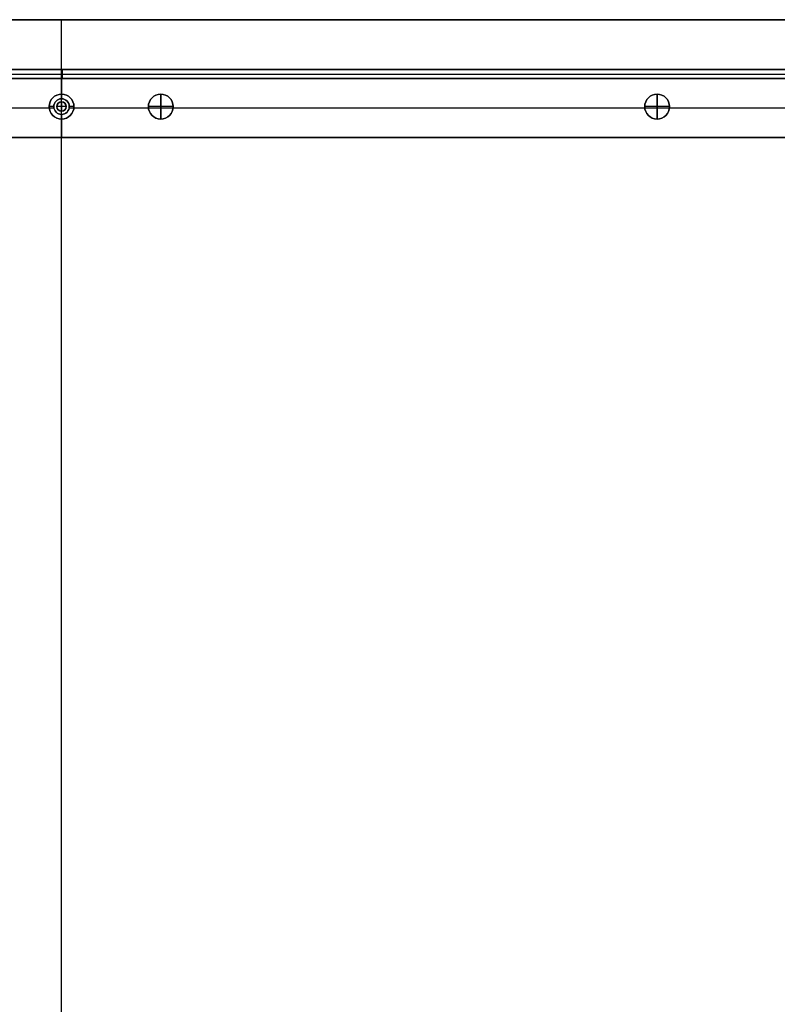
# Model space of a CAD drawing. Header units: millimetres. Extents: x -9 to 941, y -414 to 1186.
# Tile 22 of 26: x 452 to 697, y 868 to 1186. Entities that reach past the tile are written whole.
import ezdxf

# ---------------------------------------------------------------- set-up
doc = ezdxf.new("R2010")
doc.units = ezdxf.units.MM
doc.header["$MEASUREMENT"] = 0

msp = doc.modelspace()

# ---------------------------------------------------------------- linework, layer by layer
for p, q in [((8.76, 1185.55, 9), (922.91, 1185.55, 9)), ((465.83, 1185.55, -0.5), (465.83, 1185.55, 18.5)), ((465.91, 385.55, 18.5), (465.91, 1185.55, 18.5)), ((465.91, 1159.05, -0.5), (465.91, 1185.55, -0.5)), ((111.06, 1169.55, -20.5), (821.06, 1169.55, -20.5)), ((111.06, 1168.05, -0.5), (821.06, 1168.05, -0.5)), ((111.06, 1168.05, -40.5), (821.06, 1168.05, -40.5)), ((466.06, 1169.55, -0.5), (466.06, 1166.55, -0.5)), ((466.06, 1166.55, -40.5), (466.06, 1169.55, -40.5)), ((466.06, 1169.55, -0.5), (466.06, 1169.55, -40.5)), ((881.6, 1166.55, -36.5), (50.21, 1166.55, -36.5)), ((111.06, 1166.55, -20.5), (821.06, 1166.55, -20.5)), ((465.91, 1166.55, -72.5), (465.91, 1166.55, -0.5)), ((465.91, 1166.55, -72.5), (465.91, 1161.55, -72.5)), ((465.91, 1160.05, -0.5), (465.91, 1166.55, -0.5)), ((466.06, 1166.55, -0.5), (466.06, 1166.55, -40.5)), ((465.91, 1161.55, -35.5), (465.91, 1160.05, -35.5)), ((465.91, 1161.55, -35.5), (465.91, 1161.55, -72.5)), ((497.91, 1161.55, -22.5), (497.91, 1161.55, -0.5)), ((497.91, 1153.55, -22.5), (497.91, 1161.55, -22.5)), ((497.91, 1161.55, -0.5), (497.91, 1161.55, 11.5)), ((497.91, 1161.55, 11.5), (497.91, 1153.55, 11.5)), ((657.91, 1161.55, -22.5), (657.91, 1161.55, -0.5)), ((657.91, 1153.55, -22.5), (657.91, 1161.55, -22.5)), ((657.91, 1161.55, -0.5), (657.91, 1161.55, 11.5)), ((657.91, 1161.55, 11.5), (657.91, 1153.55, 11.5)), ((465.91, 1160.05, -0.5), (465.91, 1160.05, -35.5)), ((465.91, 1159.05, -0.5), (465.91, 1159.05, 2.5)), ((465.91, 1159.05, 2.5), (465.91, 1156.05, 2.5)), ((461.94, 1157.05, -72.5), (181.88, 1157.05, -72.5)), ((463.46, 1157.05, -0.5), (437.88, 1157.05, -0.5)), ((461.91, 1157.55, -35.5), (461.91, 1157.55, -72.5)), ((463.41, 1157.55, -35.5), (461.91, 1157.55, -35.5)), ((463.41, 1157.55, -0.5), (463.41, 1157.55, -35.5)), ((464.41, 1157.55, -0.5), (464.41, 1157.55, 2.5)), ((467.41, 1157.55, 2.5), (464.41, 1157.55, 2.5)), ((465.91, 1156.05, -0.5), (465.91, 1156.05, 2.5)), ((465.91, 385.55, -0.5), (465.91, 1156.05, -0.5)), ((465.91, 1155.05, -35.5), (465.91, 1153.55, -35.5)), ((465.91, 1155.05, -0.5), (465.91, 1155.05, -35.5)), ((465.91, 1147.55, -0.5), (465.91, 1155.05, -0.5)), ((467.41, 1157.55, -0.5), (467.41, 1157.55, 2.5)), ((493.94, 1157.05, -0.5), (468.36, 1157.05, -0.5)), ((469.91, 1157.55, -35.5), (468.41, 1157.55, -35.5)), ((468.41, 1157.55, -0.5), (468.41, 1157.55, -35.5)), ((749.94, 1157.05, -72.5), (469.88, 1157.05, -72.5)), ((469.91, 1157.55, -35.5), (469.91, 1157.55, -72.5)), ((493.91, 1157.55, -22.5), (493.91, 1157.55, -0.5)), ((501.91, 1157.55, -22.5), (493.91, 1157.55, -22.5)), ((493.91, 1157.55, -0.5), (493.91, 1157.55, 11.5)), ((501.91, 1157.55, 11.5), (493.91, 1157.55, 11.5)), ((653.94, 1157.05, -0.5), (501.88, 1157.05, -0.5)), ((501.91, 1157.55, -22.5), (501.91, 1157.55, -0.5)), ((501.91, 1157.55, -0.5), (501.91, 1157.55, 11.5)), ((653.91, 1157.55, -22.5), (653.91, 1157.55, -0.5)), ((661.91, 1157.55, -22.5), (653.91, 1157.55, -22.5)), ((653.91, 1157.55, -0.5), (653.91, 1157.55, 11.5)), ((661.91, 1157.55, 11.5), (653.91, 1157.55, 11.5)), ((717.94, 1157.05, -0.5), (661.88, 1157.05, -0.5)), ((661.91, 1157.55, -22.5), (661.91, 1157.55, -0.5)), ((661.91, 1157.55, -0.5), (661.91, 1157.55, 11.5)), ((465.91, 1153.55, -35.5), (465.91, 1153.55, -72.5)), ((465.91, 1153.55, -72.5), (465.91, 1147.55, -72.5)), ((497.91, 1153.55, -22.5), (497.91, 1153.55, -0.5)), ((497.91, 1153.55, -0.5), (497.91, 1153.55, 11.5)), ((657.91, 1153.55, -22.5), (657.91, 1153.55, -0.5)), ((657.91, 1153.55, -0.5), (657.91, 1153.55, 11.5)), ((873.73, 1147.55, -36.5), (58.08, 1147.55, -36.5)), ((465.91, 1147.55, -72.5), (465.91, 1147.55, -0.5))]:
    msp.add_line(p, q)
for centre, radius in [((465.91, 1157.55, -54), 4), ((497.91, 1157.55, -11.5), 4), ((497.91, 1157.55, 5.5), 4), ((657.91, 1157.55, -11.5), 4), ((657.91, 1157.55, 5.5), 4), ((465.91, 1157.55, -18), 2.5), ((465.91, 1157.55, 1), 1.5)]:
    msp.add_circle(centre, radius)
for centre, radius, start, end in [((465.91, 1157.55, -72.5), 4, 0, 180), ((465.91, 1157.55, -35.5), 4, 0, 180), ((497.91, 1157.55, -0.5), 4, 0, 180), ((497.91, 1157.55, -22.5), 4, 0, 180), ((497.91, 1157.55, -0.5), 4, 0, 180), ((497.91, 1157.55, 11.5), 4, 0, 180), ((657.91, 1157.55, -0.5), 4, 0, 180), ((657.91, 1157.55, -22.5), 4, 0, 180), ((657.91, 1157.55, -0.5), 4, 0, 180), ((657.91, 1157.55, 11.5), 4, 0, 180), ((465.91, 1157.55, -0.5), 2.5, 0, 180), ((465.91, 1157.55, -35.5), 2.5, 0, 180), ((465.91, 1157.55, -0.5), 1.5, 0, 180), ((465.91, 1157.55, 2.5), 1.5, 0, 180), ((465.91, 1157.55, -72.5), 4, 180, 0), ((465.91, 1157.55, -35.5), 4, 180, 0), ((465.91, 1157.55, -0.5), 2.5, 180, 0), ((465.91, 1157.55, -35.5), 2.5, 180, 0), ((465.91, 1157.55, -0.5), 1.5, 180, 0), ((465.91, 1157.55, 2.5), 1.5, 180, 0), ((497.91, 1157.55, -0.5), 4, 180, 0), ((497.91, 1157.55, -22.5), 4, 180, 0), ((497.91, 1157.55, -0.5), 4, 180, 0), ((497.91, 1157.55, 11.5), 4, 180, 0), ((657.91, 1157.55, -0.5), 4, 180, 0), ((657.91, 1157.55, -22.5), 4, 180, 0), ((657.91, 1157.55, -0.5), 4, 180, 0), ((657.91, 1157.55, 11.5), 4, 180, 0)]:
    msp.add_arc(centre, radius, start, end)
for points in [[(8.76, 1185.55, -0.5), (465.83, 1185.55, -0.5), (922.91, 1185.55, -0.5)], [(922.91, 1185.55, 18.5), (465.83, 1185.55, 18.5), (8.76, 1185.55, 18.5)], [(821.06, 1169.55, -0.5), (466.06, 1169.55, -0.5), (111.06, 1169.55, -0.5)], [(111.06, 1169.55, -40.5), (466.06, 1169.55, -40.5), (821.06, 1169.55, -40.5)], [(881.6, 1166.55, -72.5), (465.91, 1166.55, -72.5), (50.21, 1166.55, -72.5)], [(111.06, 1166.55, -0.5), (466.06, 1166.55, -0.5), (821.06, 1166.55, -0.5)], [(821.06, 1166.55, -40.5), (466.06, 1166.55, -40.5), (111.06, 1166.55, -40.5)], [(125.21, 1166.55, -0.5), (465.91, 1166.55, -0.5), (806.6, 1166.55, -0.5)], [(873.73, 1147.55, -72.5), (465.91, 1147.55, -72.5), (58.08, 1147.55, -72.5)], [(125.21, 1147.55, -0.5), (465.91, 1147.55, -0.5), (806.6, 1147.55, -0.5)]]:
    msp.add_open_spline(points, degree=2)

doc.saveas('drawing.dxf')
